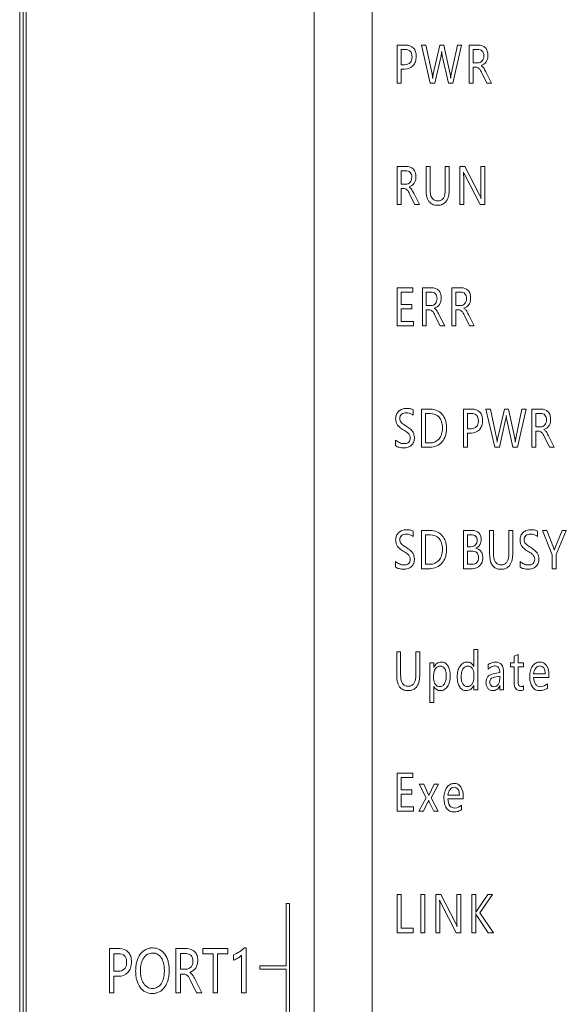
# Model space of a CAD drawing. Extents: x 0 to 555, y 0 to 389.
# Tile 14 of 21: x 232 to 249, y 211 to 241. Entities that reach past the tile are written whole.
import ezdxf

# ---------------------------------------------------------------- set-up
doc = ezdxf.new("R2010")
doc.units = 0
doc.header["$LTSCALE"] = 23.1
doc.header["$MEASUREMENT"] = 0
doc.layers.get('0').update_dxf_attribs({"linetype": 'CONTINUOUS'})

msp = doc.modelspace()

# ---------------------------------------------------------------- linework, layer by layer
at = {"lineweight": 5}
for p, q in [((231.77, 159.458), (231.77, 259.458)), ((231.87, 259.458), (231.87, 159.458)), ((231.665, 259.158), (231.665, 159.758)), ((240.82, 242.458), (240.82, 176.458)), ((242.62, 242.458), (242.62, 176.458)), ((243.394, 240.403), (243.394, 239.214)), ((243.665, 240.403), (243.394, 240.403)), ((243.517, 239.793), (243.517, 240.268)), ((243.517, 240.268), (243.642, 240.268)), ((244.152, 240.403), (244.428, 239.214)), ((244.288, 240.403), (244.152, 240.403)), ((244.482, 239.505), (244.288, 240.403)), ((244.727, 240.403), (244.521, 239.505)), ((244.848, 240.403), (244.727, 240.403)), ((245.045, 239.498), (244.848, 240.403)), ((245.268, 240.403), (245.081, 239.501)), ((245.133, 239.214), (245.4, 240.403)), ((245.4, 240.403), (245.268, 240.403)), ((245.633, 240.403), (245.633, 239.214)), ((245.923, 240.403), (245.633, 240.403)), ((245.756, 239.849), (245.756, 240.269)), ((245.756, 240.269), (245.903, 240.269)), ((244.57, 239.214), (244.763, 240.072)), ((244.798, 240.071), (244.99, 239.214)), ((245.901, 239.849), (245.756, 239.849)), ((243.631, 239.793), (243.517, 239.793)), ((243.517, 239.214), (243.517, 239.658)), ((243.517, 239.658), (243.641, 239.658)), ((245.756, 239.214), (245.756, 239.714)), ((245.756, 239.714), (245.844, 239.714)), ((246.025, 239.544), (246.183, 239.214)), ((246.328, 239.214), (246.15, 239.57)), ((243.394, 239.214), (243.517, 239.214)), ((244.428, 239.214), (244.57, 239.214)), ((244.99, 239.214), (245.133, 239.214)), ((245.633, 239.214), (245.756, 239.214)), ((246.183, 239.214), (246.328, 239.214)), ((243.394, 236.629), (243.394, 235.439)), ((243.684, 236.629), (243.394, 236.629)), ((243.517, 236.074), (243.517, 236.495)), ((243.517, 236.495), (243.664, 236.495)), ((244.298, 236.629), (244.298, 235.906)), ((244.421, 236.629), (244.298, 236.629)), ((244.421, 235.913), (244.421, 236.629)), ((244.892, 236.629), (244.892, 235.902)), ((245.015, 236.629), (244.892, 236.629)), ((245.015, 235.924), (245.015, 236.629)), ((245.344, 236.629), (245.344, 235.439)), ((245.498, 236.629), (245.344, 236.629)), ((245.963, 235.72), (245.498, 236.629)), ((245.999, 236.629), (245.999, 235.811)), ((246.121, 236.629), (245.999, 236.629)), ((246.121, 235.439), (246.121, 236.629)), ((245.465, 235.439), (245.465, 236.276)), ((245.497, 236.365), (245.975, 235.439)), ((243.662, 236.074), (243.517, 236.074)), ((243.517, 235.439), (243.517, 235.94)), ((243.517, 235.94), (243.606, 235.94)), ((243.786, 235.77), (243.944, 235.439)), ((244.089, 235.439), (243.911, 235.796)), ((243.394, 235.439), (243.517, 235.439)), ((243.944, 235.439), (244.089, 235.439)), ((245.344, 235.439), (245.465, 235.439)), ((245.975, 235.439), (246.121, 235.439)), ((243.394, 232.855), (243.394, 231.665)), ((243.885, 232.855), (243.394, 232.855)), ((243.885, 232.718), (243.885, 232.855)), ((244.18, 232.855), (244.18, 231.665)), ((244.47, 232.855), (244.18, 232.855)), ((245.096, 232.855), (245.096, 231.665)), ((245.386, 232.855), (245.096, 232.855)), ((243.517, 232.337), (243.517, 232.718)), ((243.517, 232.718), (243.885, 232.718)), ((244.303, 232.3), (244.303, 232.72)), ((244.303, 232.72), (244.45, 232.72)), ((245.219, 232.3), (245.219, 232.72)), ((245.219, 232.72), (245.366, 232.72)), ((243.857, 232.337), (243.517, 232.337)), ((243.517, 231.801), (243.517, 232.201)), ((243.517, 232.201), (243.857, 232.201)), ((243.857, 232.201), (243.857, 232.337)), ((244.448, 232.3), (244.303, 232.3)), ((244.303, 231.665), (244.303, 232.166)), ((244.303, 232.166), (244.392, 232.166)), ((245.364, 232.3), (245.219, 232.3)), ((245.219, 231.665), (245.219, 232.166)), ((245.219, 232.166), (245.307, 232.166)), ((244.572, 231.995), (244.73, 231.665)), ((244.875, 231.665), (244.697, 232.021)), ((245.488, 231.995), (245.646, 231.665)), ((245.791, 231.665), (245.613, 232.021)), ((243.394, 231.665), (243.906, 231.665)), ((243.906, 231.801), (243.517, 231.801)), ((243.906, 231.665), (243.906, 231.801)), ((244.18, 231.665), (244.303, 231.665)), ((244.73, 231.665), (244.875, 231.665)), ((245.096, 231.665), (245.219, 231.665)), ((245.646, 231.665), (245.791, 231.665)), ((243.894, 228.89), (243.894, 229.057)), ((244.158, 229.08), (244.158, 227.891)), ((244.43, 229.08), (244.158, 229.08)), ((244.281, 228.027), (244.281, 228.943)), ((244.281, 228.943), (244.425, 228.943)), ((245.457, 229.08), (245.457, 227.891)), ((245.727, 229.08), (245.457, 229.08)), ((245.58, 228.47), (245.58, 228.945)), ((245.58, 228.945), (245.705, 228.945)), ((246.158, 229.08), (246.434, 227.891)), ((246.294, 229.08), (246.158, 229.08)), ((246.488, 228.182), (246.294, 229.08)), ((246.733, 229.08), (246.527, 228.182)), ((246.854, 229.08), (246.733, 229.08)), ((247.051, 228.175), (246.854, 229.08)), ((247.274, 229.08), (247.087, 228.178)), ((247.139, 227.891), (247.406, 229.08)), ((247.406, 229.08), (247.274, 229.08)), ((247.582, 229.08), (247.582, 227.891)), ((247.872, 229.08), (247.582, 229.08)), ((247.705, 228.526), (247.705, 228.946)), ((247.705, 228.946), (247.852, 228.946)), ((246.576, 227.891), (246.769, 228.749)), ((246.804, 228.748), (246.996, 227.891)), ((247.85, 228.526), (247.705, 228.526)), ((245.693, 228.47), (245.58, 228.47)), ((245.58, 227.891), (245.58, 228.335)), ((245.58, 228.335), (245.703, 228.335)), ((247.705, 227.891), (247.705, 228.391)), ((247.705, 228.391), (247.794, 228.391)), ((247.974, 228.221), (248.132, 227.891)), ((248.277, 227.891), (248.099, 228.247)), ((243.35, 228.114), (243.35, 227.939)), ((244.158, 227.891), (244.42, 227.891)), ((244.419, 228.027), (244.281, 228.027)), ((245.457, 227.891), (245.58, 227.891)), ((246.434, 227.891), (246.576, 227.891)), ((246.996, 227.891), (247.139, 227.891)), ((247.582, 227.891), (247.705, 227.891)), ((248.132, 227.891), (248.277, 227.891)), ((243.894, 225.115), (243.894, 225.283)), ((244.158, 225.306), (244.158, 224.116)), ((244.43, 225.306), (244.158, 225.306)), ((244.281, 224.252), (244.281, 225.169)), ((244.281, 225.169), (244.425, 225.169)), ((245.457, 225.306), (245.457, 224.116)), ((245.737, 225.306), (245.457, 225.306)), ((245.58, 224.799), (245.58, 225.172)), ((245.58, 225.172), (245.703, 225.172)), ((246.272, 225.306), (246.272, 224.583)), ((246.395, 225.306), (246.272, 225.306)), ((246.395, 224.59), (246.395, 225.306)), ((246.867, 225.306), (246.867, 224.579)), ((246.989, 225.306), (246.867, 225.306)), ((246.989, 224.601), (246.989, 225.306)), ((247.761, 225.115), (247.761, 225.283)), ((247.913, 225.306), (248.218, 224.55)), ((248.053, 225.306), (247.913, 225.306)), ((248.259, 224.779), (248.053, 225.306)), ((248.524, 225.306), (248.309, 224.778)), ((248.341, 224.554), (248.655, 225.306)), ((248.655, 225.306), (248.524, 225.306)), ((245.692, 224.799), (245.58, 224.799)), ((245.58, 224.251), (245.58, 224.665)), ((245.58, 224.665), (245.707, 224.665)), ((248.218, 224.55), (248.218, 224.116)), ((248.341, 224.116), (248.341, 224.554)), ((243.35, 224.34), (243.35, 224.165)), ((244.419, 224.252), (244.281, 224.252)), ((245.727, 224.251), (245.58, 224.251)), ((247.217, 224.34), (247.217, 224.165)), ((244.158, 224.116), (244.42, 224.116)), ((245.457, 224.116), (245.744, 224.116)), ((248.218, 224.116), (248.341, 224.116)), ((243.383, 221.532), (243.383, 220.809)), ((243.505, 221.532), (243.383, 221.532)), ((243.505, 220.816), (243.505, 221.532)), ((243.977, 221.532), (243.977, 220.804)), ((244.1, 221.532), (243.977, 221.532)), ((244.1, 220.827), (244.1, 221.532)), ((245.78, 221.599), (245.78, 221.073)), ((245.9, 221.599), (245.78, 221.599)), ((245.9, 220.342), (245.9, 221.599)), ((247.157, 221.443), (247.037, 221.396)), ((247.157, 221.191), (247.157, 221.443)), ((244.412, 221.191), (244.412, 219.951)), ((244.533, 221.191), (244.412, 221.191)), ((244.533, 221.041), (244.533, 221.191)), ((246.226, 221.132), (246.226, 220.987)), ((246.92, 221.191), (246.92, 221.067)), ((247.037, 221.191), (246.92, 221.191)), ((247.037, 221.396), (247.037, 221.191)), ((247.325, 221.191), (247.157, 221.191)), ((247.325, 221.067), (247.325, 221.191)), ((245.78, 220.847), (245.78, 220.729)), ((246.586, 220.882), (246.385, 220.847)), ((246.705, 220.342), (246.705, 220.889)), ((246.92, 221.067), (247.037, 221.067)), ((247.037, 221.067), (247.037, 220.576)), ((247.157, 220.603), (247.157, 221.067)), ((247.157, 221.067), (247.325, 221.067)), ((247.995, 220.849), (247.64, 220.849)), ((244.532, 220.692), (244.532, 220.805)), ((246.427, 220.741), (246.586, 220.768)), ((246.586, 220.768), (246.586, 220.687)), ((247.64, 220.728), (248.116, 220.728)), ((248.067, 220.401), (248.067, 220.536)), ((248.116, 220.728), (248.116, 220.804)), ((244.533, 219.951), (244.533, 220.465)), ((245.78, 220.487), (245.78, 220.342)), ((245.78, 220.342), (245.9, 220.342)), ((246.586, 220.478), (246.586, 220.342)), ((246.586, 220.342), (246.705, 220.342)), ((247.325, 220.351), (247.325, 220.476)), ((244.412, 219.951), (244.533, 219.951)), ((243.394, 217.757), (243.394, 216.568)), ((243.885, 217.757), (243.394, 217.757)), ((243.517, 217.24), (243.517, 217.621)), ((243.517, 217.621), (243.885, 217.621)), ((243.885, 217.621), (243.885, 217.757)), ((243.857, 217.24), (243.517, 217.24)), ((243.857, 217.104), (243.857, 217.24)), ((244.224, 217.417), (244.084, 217.417)), ((244.084, 217.417), (244.304, 216.985)), ((244.351, 217.133), (244.224, 217.417)), ((244.547, 217.417), (244.381, 217.062)), ((244.452, 216.989), (244.679, 217.417)), ((244.679, 217.417), (244.547, 217.417)), ((243.517, 216.704), (243.517, 217.104)), ((243.517, 217.104), (243.857, 217.104)), ((244.304, 216.985), (244.073, 216.568)), ((244.676, 216.568), (244.452, 216.989)), ((245.33, 217.075), (244.975, 217.075)), ((244.975, 216.954), (245.451, 216.954)), ((245.451, 216.954), (245.451, 217.03)), ((243.394, 216.568), (243.906, 216.568)), ((243.906, 216.704), (243.517, 216.704)), ((243.906, 216.568), (243.906, 216.704)), ((244.073, 216.568), (244.212, 216.568)), ((244.212, 216.568), (244.344, 216.838)), ((244.406, 216.838), (244.536, 216.568)), ((244.536, 216.568), (244.676, 216.568)), ((245.402, 216.627), (245.402, 216.761)), ((243.517, 213.983), (243.394, 213.983)), ((243.394, 213.983), (243.394, 212.793)), ((243.517, 212.929), (243.517, 213.983)), ((244.257, 213.983), (244.134, 213.983)), ((244.134, 213.983), (244.134, 212.793)), ((244.257, 212.793), (244.257, 213.983)), ((244.753, 213.983), (244.598, 213.983)), ((244.598, 213.983), (244.598, 212.793)), ((245.218, 213.074), (244.753, 213.983)), ((245.376, 213.983), (245.254, 213.983)), ((245.254, 213.983), (245.254, 213.165)), ((245.376, 212.793), (245.376, 213.983)), ((245.839, 213.983), (245.716, 213.983)), ((245.716, 213.983), (245.716, 212.793)), ((245.839, 213.417), (245.839, 213.983)), ((246.212, 213.983), (245.867, 213.467)), ((245.964, 213.412), (246.364, 213.983)), ((246.364, 213.983), (246.212, 213.983)), ((239.943, 213.696), (239.943, 211.758)), ((240.046, 213.696), (239.943, 213.696)), ((240.046, 209.676), (240.046, 213.696)), ((244.72, 212.793), (244.72, 213.63)), ((244.751, 213.719), (245.23, 212.793)), ((245.839, 212.793), (245.839, 213.385)), ((245.867, 213.334), (246.224, 212.793)), ((246.393, 212.793), (245.964, 213.412)), ((243.896, 212.929), (243.517, 212.929)), ((243.896, 212.793), (243.896, 212.929)), ((243.394, 212.793), (243.896, 212.793)), ((244.134, 212.793), (244.257, 212.793)), ((244.598, 212.793), (244.72, 212.793)), ((245.23, 212.793), (245.376, 212.793)), ((245.716, 212.793), (245.839, 212.793)), ((246.224, 212.793), (246.393, 212.793)), ((234.452, 212.296), (234.452, 210.924)), ((234.764, 212.296), (234.452, 212.296)), ((236.523, 212.296), (236.523, 210.924)), ((236.857, 212.296), (236.523, 212.296)), ((237.359, 212.296), (237.359, 212.138)), ((238.133, 212.296), (237.359, 212.296)), ((238.133, 212.138), (238.133, 212.296)), ((238.702, 212.326), (238.649, 212.326)), ((238.702, 210.924), (238.702, 212.326)), ((234.594, 211.593), (234.594, 212.14)), ((234.594, 212.14), (234.739, 212.14)), ((236.665, 211.656), (236.665, 212.141)), ((236.665, 212.141), (236.834, 212.141)), ((237.359, 212.138), (237.674, 212.138)), ((237.674, 212.138), (237.674, 210.924)), ((237.817, 210.924), (237.817, 212.138)), ((237.817, 212.138), (238.133, 212.138)), ((238.311, 212.105), (238.311, 211.935)), ((238.564, 212.097), (238.564, 210.924)), ((236.832, 211.656), (236.665, 211.656)), ((239.125, 211.758), (239.125, 211.655)), ((239.943, 211.758), (239.125, 211.758)), ((239.125, 211.655), (239.943, 211.655)), ((239.943, 211.655), (239.943, 209.676)), ((234.725, 211.593), (234.594, 211.593)), ((234.594, 210.924), (234.594, 211.437)), ((234.594, 211.437), (234.737, 211.437)), ((236.665, 210.924), (236.665, 211.501)), ((236.665, 211.501), (236.767, 211.501)), ((237.324, 210.924), (237.119, 211.335)), ((236.975, 211.305), (237.157, 210.924)), ((234.452, 210.924), (234.594, 210.924)), ((236.523, 210.924), (236.665, 210.924)), ((237.157, 210.924), (237.324, 210.924)), ((237.674, 210.924), (237.817, 210.924)), ((238.564, 210.924), (238.702, 210.924))]:
    msp.add_line(p, q, dxfattribs=at)
for points, knots in [([(243.642, 240.268), (243.7, 240.268), (243.797, 240.244), (243.854, 240.134), (243.863, 240.037), (243.853, 239.938), (243.793, 239.822), (243.691, 239.793), (243.631, 239.793)], [0, 0, 0, 0, 0.23587, 0.348423, 0.486619, 0.630586, 0.751582, 1, 1, 1, 1]), ([(243.641, 239.658), (243.73, 239.655), (243.878, 239.716), (243.975, 239.888), (243.995, 240.043), (243.979, 240.192), (243.893, 240.357), (243.75, 240.403), (243.665, 240.403)], [0, 0, 0, 0, 0.241117, 0.371795, 0.515598, 0.653803, 0.770019, 1, 1, 1, 1]), ([(244.763, 240.072), (244.773, 240.112), (244.779, 240.156), (244.781, 240.199), (244.781, 240.202)], [0, 0, 0, 0, 0.932196, 1, 1, 1, 1]), ([(244.783, 240.202), (244.783, 240.199), (244.784, 240.155), (244.789, 240.111), (244.798, 240.071)], [0, 0, 0, 0, 0.067051, 1, 1, 1, 1]), ([(245.903, 240.269), (245.952, 240.269), (246.035, 240.245), (246.084, 240.152), (246.093, 240.069), (246.083, 239.983), (246.032, 239.885), (245.951, 239.849), (245.901, 239.849)], [0, 0, 0, 0, 0.237556, 0.352469, 0.485825, 0.631299, 0.760911, 1, 1, 1, 1]), ([(246.005, 239.763), (246.006, 239.764), (246.069, 239.785), (246.159, 239.847), (246.212, 239.976), (246.223, 240.092), (246.209, 240.215), (246.129, 240.362), (246.001, 240.403), (245.923, 240.403)], [0, 0, 0, 0, 0.003558, 0.223029, 0.333642, 0.460043, 0.610715, 0.740404, 1, 1, 1, 1]), ([(245.844, 239.714), (245.878, 239.714), (245.966, 239.677), (246.002, 239.592), (246.025, 239.544)], [0, 0, 0, 0, 0.385444, 1, 1, 1, 1]), ([(246.15, 239.57), (246.128, 239.615), (246.095, 239.689), (246.033, 239.747), (246.006, 239.762), (246.005, 239.762)], [0, 0, 0, 0, 0.616822, 0.985474, 1, 1, 1, 1]), ([(244.498, 239.374), (244.497, 239.377), (244.496, 239.421), (244.49, 239.465), (244.482, 239.505)], [0, 0, 0, 0, 0.066716, 1, 1, 1, 1]), ([(244.521, 239.505), (244.512, 239.465), (244.503, 239.421), (244.501, 239.377), (244.501, 239.374)], [0, 0, 0, 0, 0.933377, 1, 1, 1, 1]), ([(245.061, 239.375), (245.061, 239.378), (245.058, 239.419), (245.053, 239.461), (245.045, 239.498)], [0, 0, 0, 0, 0.072211, 1, 1, 1, 1]), ([(245.081, 239.501), (245.072, 239.462), (245.065, 239.42), (245.063, 239.378), (245.063, 239.375)], [0, 0, 0, 0, 0.929811, 1, 1, 1, 1]), ([(243.664, 236.495), (243.714, 236.495), (243.796, 236.47), (243.845, 236.377), (243.855, 236.295), (243.844, 236.209), (243.794, 236.111), (243.712, 236.074), (243.662, 236.074)], [0, 0, 0, 0, 0.237727, 0.352474, 0.485736, 0.631352, 0.760923, 1, 1, 1, 1]), ([(243.766, 235.989), (243.767, 235.989), (243.83, 236.011), (243.921, 236.073), (243.973, 236.202), (243.985, 236.318), (243.971, 236.441), (243.89, 236.588), (243.762, 236.629), (243.684, 236.629)], [0, 0, 0, 0, 0.00356, 0.222984, 0.333575, 0.460053, 0.610752, 0.740375, 1, 1, 1, 1]), ([(245.465, 236.276), (245.465, 236.323), (245.465, 236.378), (245.461, 236.437), (245.46, 236.448), (245.459, 236.451)], [0, 0, 0, 0, 0.806543, 0.951742, 1, 1, 1, 1]), ([(245.461, 236.451), (245.462, 236.448), (245.471, 236.418), (245.484, 236.39), (245.497, 236.365)], [0, 0, 0, 0, 0.099278, 1, 1, 1, 1]), ([(243.606, 235.94), (243.639, 235.94), (243.728, 235.903), (243.763, 235.818), (243.786, 235.77)], [0, 0, 0, 0, 0.385819, 1, 1, 1, 1]), ([(243.911, 235.796), (243.889, 235.841), (243.856, 235.915), (243.795, 235.973), (243.767, 235.987), (243.766, 235.988)], [0, 0, 0, 0, 0.616828, 0.985483, 1, 1, 1, 1]), ([(244.298, 235.906), (244.298, 235.781), (244.315, 235.589), (244.494, 235.435), (244.651, 235.412), (244.81, 235.435), (244.997, 235.594), (245.015, 235.794), (245.015, 235.924)], [0, 0, 0, 0, 0.272945, 0.376651, 0.490402, 0.609101, 0.717028, 1, 1, 1, 1]), ([(244.892, 235.902), (244.892, 235.813), (244.883, 235.68), (244.764, 235.568), (244.659, 235.55), (244.553, 235.568), (244.43, 235.684), (244.421, 235.822), (244.421, 235.913)], [0, 0, 0, 0, 0.279935, 0.382386, 0.491638, 0.604639, 0.710555, 1, 1, 1, 1]), ([(246.005, 235.63), (246.004, 235.633), (245.994, 235.664), (245.977, 235.693), (245.963, 235.72)], [0, 0, 0, 0, 0.079348, 1, 1, 1, 1]), ([(245.999, 235.811), (245.999, 235.763), (245.999, 235.705), (246.004, 235.645), (246.006, 235.633), (246.006, 235.63)], [0, 0, 0, 0, 0.793485, 0.959582, 1, 1, 1, 1]), ([(244.552, 232.215), (244.553, 232.215), (244.616, 232.237), (244.707, 232.298), (244.759, 232.427), (244.771, 232.544), (244.757, 232.667), (244.676, 232.813), (244.548, 232.855), (244.47, 232.855)], [0, 0, 0, 0, 0.00343, 0.222921, 0.333593, 0.460116, 0.610733, 0.740475, 1, 1, 1, 1]), ([(245.468, 232.215), (245.469, 232.215), (245.532, 232.237), (245.623, 232.298), (245.675, 232.427), (245.686, 232.544), (245.672, 232.667), (245.592, 232.813), (245.464, 232.855), (245.386, 232.855)], [0, 0, 0, 0, 0.00343, 0.222911, 0.333582, 0.460111, 0.610735, 0.740461, 1, 1, 1, 1]), ([(244.45, 232.72), (244.5, 232.72), (244.582, 232.696), (244.631, 232.603), (244.641, 232.52), (244.63, 232.434), (244.58, 232.337), (244.498, 232.3), (244.448, 232.3)], [0, 0, 0, 0, 0.237687, 0.352559, 0.486019, 0.631395, 0.760883, 1, 1, 1, 1]), ([(245.366, 232.72), (245.415, 232.72), (245.498, 232.696), (245.547, 232.603), (245.557, 232.52), (245.546, 232.434), (245.495, 232.337), (245.414, 232.3), (245.364, 232.3)], [0, 0, 0, 0, 0.237761, 0.352615, 0.486071, 0.631445, 0.760949, 1, 1, 1, 1]), ([(244.392, 232.166), (244.425, 232.166), (244.514, 232.129), (244.549, 232.043), (244.572, 231.995)], [0, 0, 0, 0, 0.385385, 1, 1, 1, 1]), ([(244.697, 232.021), (244.675, 232.067), (244.642, 232.141), (244.581, 232.199), (244.553, 232.213), (244.552, 232.213)], [0, 0, 0, 0, 0.617287, 0.985991, 1, 1, 1, 1]), ([(245.307, 232.166), (245.341, 232.166), (245.43, 232.129), (245.465, 232.043), (245.488, 231.995)], [0, 0, 0, 0, 0.385385, 1, 1, 1, 1]), ([(245.613, 232.021), (245.591, 232.067), (245.558, 232.141), (245.496, 232.199), (245.469, 232.213), (245.468, 232.213)], [0, 0, 0, 0, 0.617287, 0.985992, 1, 1, 1, 1]), ([(243.894, 229.057), (243.869, 229.074), (243.799, 229.096), (243.683, 229.104), (243.553, 229.088), (243.44, 229.02), (243.363, 228.912), (243.346, 228.792), (243.358, 228.686), (243.394, 228.595), (243.474, 228.512), (243.543, 228.464), (243.585, 228.438)], [0, 0, 0, 0, 0.077973, 0.183584, 0.298492, 0.406157, 0.512709, 0.628173, 0.708184, 0.784103, 0.87466, 1, 1, 1, 1]), ([(243.35, 227.939), (243.381, 227.913), (243.444, 227.893), (243.526, 227.875), (243.619, 227.867), (243.731, 227.881), (243.85, 227.946), (243.924, 228.059), (243.94, 228.182), (243.926, 228.295), (243.881, 228.391), (243.797, 228.478), (243.688, 228.547), (243.59, 228.61), (243.519, 228.665), (243.484, 228.727), (243.476, 228.794), (243.487, 228.864), (243.549, 228.945), (243.669, 228.973), (243.796, 228.953), (243.866, 228.914), (243.894, 228.89)], [0, 0, 0, 0, 0.057042, 0.091341, 0.120556, 0.189708, 0.249357, 0.307704, 0.374425, 0.422126, 0.46886, 0.522919, 0.592117, 0.652113, 0.690486, 0.718729, 0.750206, 0.785254, 0.817849, 0.888861, 0.946647, 1, 1, 1, 1]), ([(244.425, 228.943), (244.524, 228.943), (244.689, 228.883), (244.776, 228.714), (244.8, 228.597), (244.806, 228.496), (244.8, 228.395), (244.776, 228.275), (244.695, 228.096), (244.522, 228.027), (244.419, 228.027)], [0, 0, 0, 0, 0.223067, 0.343571, 0.413269, 0.491934, 0.571197, 0.642429, 0.767806, 1, 1, 1, 1]), ([(244.42, 227.891), (244.555, 227.891), (244.776, 227.99), (244.893, 228.217), (244.928, 228.372), (244.935, 228.499), (244.928, 228.623), (244.893, 228.772), (244.803, 228.929), (244.634, 229.056), (244.497, 229.08), (244.43, 229.08)], [0, 0, 0, 0, 0.233415, 0.361211, 0.430707, 0.506525, 0.579093, 0.645584, 0.768466, 0.883719, 1, 1, 1, 1]), ([(245.705, 228.945), (245.763, 228.945), (245.86, 228.921), (245.917, 228.811), (245.926, 228.714), (245.916, 228.615), (245.855, 228.499), (245.754, 228.47), (245.693, 228.47)], [0, 0, 0, 0, 0.235881, 0.348436, 0.486591, 0.630641, 0.751527, 1, 1, 1, 1]), ([(245.703, 228.335), (245.793, 228.332), (245.941, 228.393), (246.038, 228.565), (246.058, 228.72), (246.042, 228.869), (245.955, 229.034), (245.813, 229.08), (245.727, 229.08)], [0, 0, 0, 0, 0.241104, 0.371811, 0.515628, 0.653823, 0.769992, 1, 1, 1, 1]), ([(246.769, 228.749), (246.779, 228.789), (246.785, 228.833), (246.787, 228.876), (246.787, 228.879)], [0, 0, 0, 0, 0.932185, 1, 1, 1, 1]), ([(246.789, 228.879), (246.789, 228.876), (246.79, 228.832), (246.796, 228.788), (246.804, 228.748)], [0, 0, 0, 0, 0.067028, 1, 1, 1, 1]), ([(247.852, 228.946), (247.902, 228.946), (247.984, 228.922), (248.034, 228.829), (248.043, 228.746), (248.032, 228.66), (247.982, 228.562), (247.9, 228.526), (247.85, 228.526)], [0, 0, 0, 0, 0.237571, 0.35249, 0.48578, 0.631278, 0.76089, 1, 1, 1, 1]), ([(247.954, 228.44), (247.955, 228.441), (248.018, 228.462), (248.109, 228.524), (248.162, 228.653), (248.173, 228.769), (248.159, 228.892), (248.078, 229.039), (247.95, 229.08), (247.872, 229.08)], [0, 0, 0, 0, 0.003557, 0.223034, 0.333649, 0.460071, 0.610733, 0.740391, 1, 1, 1, 1]), ([(243.806, 228.183), (243.806, 228.136), (243.772, 228.023), (243.607, 227.994), (243.466, 228.028), (243.382, 228.08), (243.35, 228.114)], [0, 0, 0, 0, 0.245188, 0.514403, 0.758566, 1, 1, 1, 1]), ([(243.585, 228.438), (243.633, 228.409), (243.696, 228.373), (243.76, 228.312), (243.795, 228.261), (243.806, 228.214), (243.806, 228.183)], [0, 0, 0, 0, 0.478444, 0.611065, 0.739153, 1, 1, 1, 1]), ([(246.504, 228.051), (246.504, 228.054), (246.502, 228.098), (246.497, 228.142), (246.488, 228.182)], [0, 0, 0, 0, 0.066747, 1, 1, 1, 1]), ([(246.527, 228.182), (246.518, 228.141), (246.509, 228.098), (246.507, 228.054), (246.507, 228.051)], [0, 0, 0, 0, 0.933357, 1, 1, 1, 1]), ([(247.068, 228.052), (247.067, 228.055), (247.064, 228.096), (247.059, 228.138), (247.051, 228.175)], [0, 0, 0, 0, 0.072179, 1, 1, 1, 1]), ([(247.087, 228.178), (247.079, 228.139), (247.071, 228.097), (247.069, 228.055), (247.069, 228.052)], [0, 0, 0, 0, 0.929853, 1, 1, 1, 1]), ([(247.794, 228.391), (247.827, 228.391), (247.916, 228.354), (247.951, 228.269), (247.974, 228.221)], [0, 0, 0, 0, 0.385683, 1, 1, 1, 1]), ([(248.099, 228.247), (248.077, 228.292), (248.044, 228.366), (247.983, 228.424), (247.955, 228.439), (247.954, 228.439)], [0, 0, 0, 0, 0.616822, 0.985475, 1, 1, 1, 1]), ([(243.894, 225.283), (243.869, 225.299), (243.799, 225.321), (243.683, 225.33), (243.553, 225.314), (243.44, 225.246), (243.363, 225.137), (243.346, 225.018), (243.358, 224.912), (243.394, 224.821), (243.474, 224.737), (243.543, 224.69), (243.585, 224.664)], [0, 0, 0, 0, 0.077957, 0.183563, 0.298462, 0.406049, 0.512712, 0.628191, 0.708198, 0.784113, 0.874666, 1, 1, 1, 1]), ([(243.35, 224.165), (243.381, 224.139), (243.444, 224.119), (243.526, 224.1), (243.619, 224.093), (243.731, 224.107), (243.85, 224.172), (243.924, 224.284), (243.94, 224.407), (243.926, 224.52), (243.881, 224.616), (243.797, 224.703), (243.688, 224.773), (243.59, 224.836), (243.519, 224.891), (243.484, 224.953), (243.476, 225.02), (243.487, 225.09), (243.549, 225.171), (243.669, 225.199), (243.796, 225.179), (243.866, 225.14), (243.894, 225.115)], [0, 0, 0, 0, 0.057041, 0.091331, 0.120541, 0.189687, 0.249322, 0.307655, 0.374392, 0.422075, 0.468823, 0.522874, 0.592064, 0.652063, 0.690431, 0.71868, 0.750149, 0.785204, 0.817792, 0.888831, 0.946621, 1, 1, 1, 1]), ([(244.425, 225.169), (244.524, 225.169), (244.689, 225.109), (244.776, 224.94), (244.8, 224.823), (244.806, 224.722), (244.8, 224.62), (244.776, 224.5), (244.695, 224.322), (244.522, 224.252), (244.419, 224.252)], [0, 0, 0, 0, 0.223058, 0.343555, 0.41324, 0.491882, 0.571144, 0.642389, 0.767871, 1, 1, 1, 1]), ([(244.42, 224.116), (244.555, 224.116), (244.776, 224.216), (244.893, 224.443), (244.928, 224.598), (244.935, 224.724), (244.928, 224.849), (244.893, 224.997), (244.803, 225.155), (244.634, 225.281), (244.497, 225.306), (244.43, 225.306)], [0, 0, 0, 0, 0.233413, 0.361163, 0.43063, 0.506446, 0.57906, 0.645575, 0.768464, 0.883722, 1, 1, 1, 1]), ([(245.703, 225.172), (245.75, 225.172), (245.855, 225.152), (245.882, 225.048), (245.882, 225.003)], [0, 0, 0, 0, 0.512684, 1, 1, 1, 1]), ([(245.841, 224.751), (245.842, 224.751), (245.894, 224.772), (245.986, 224.856), (246.03, 225.042), (245.964, 225.257), (245.808, 225.306), (245.737, 225.306)], [0, 0, 0, 0, 0.004482, 0.215211, 0.447636, 0.722757, 1, 1, 1, 1]), ([(247.761, 225.283), (247.736, 225.299), (247.666, 225.321), (247.55, 225.33), (247.42, 225.314), (247.307, 225.246), (247.23, 225.137), (247.213, 225.018), (247.224, 224.912), (247.261, 224.821), (247.34, 224.737), (247.41, 224.69), (247.452, 224.664)], [0, 0, 0, 0, 0.077957, 0.183563, 0.298462, 0.406049, 0.512712, 0.628191, 0.708198, 0.784113, 0.874666, 1, 1, 1, 1]), ([(247.217, 224.165), (247.247, 224.139), (247.311, 224.119), (247.393, 224.1), (247.486, 224.093), (247.598, 224.107), (247.717, 224.172), (247.791, 224.284), (247.807, 224.407), (247.793, 224.52), (247.748, 224.616), (247.664, 224.703), (247.555, 224.773), (247.457, 224.836), (247.386, 224.891), (247.351, 224.953), (247.343, 225.02), (247.354, 225.09), (247.416, 225.171), (247.536, 225.199), (247.663, 225.179), (247.733, 225.14), (247.761, 225.115)], [0, 0, 0, 0, 0.05704, 0.091329, 0.120539, 0.189683, 0.249317, 0.307648, 0.374384, 0.422067, 0.468814, 0.522863, 0.592052, 0.652053, 0.690434, 0.718674, 0.750141, 0.785193, 0.817774, 0.888811, 0.94662, 1, 1, 1, 1]), ([(245.882, 225.003), (245.882, 224.95), (245.855, 224.836), (245.742, 224.799), (245.692, 224.799)], [0, 0, 0, 0, 0.513757, 1, 1, 1, 1]), ([(243.585, 224.664), (243.633, 224.634), (243.696, 224.599), (243.76, 224.538), (243.795, 224.487), (243.806, 224.44), (243.806, 224.409)], [0, 0, 0, 0, 0.478138, 0.611117, 0.739544, 1, 1, 1, 1]), ([(245.707, 224.665), (245.765, 224.665), (245.86, 224.649), (245.923, 224.548), (245.932, 224.462), (245.922, 224.375), (245.868, 224.277), (245.78, 224.251), (245.727, 224.251)], [0, 0, 0, 0, 0.261191, 0.375534, 0.511243, 0.645208, 0.761176, 1, 1, 1, 1]), ([(245.744, 224.116), (245.825, 224.116), (245.958, 224.17), (246.046, 224.322), (246.063, 224.45), (246.05, 224.567), (245.994, 224.687), (245.903, 224.741), (245.843, 224.749), (245.842, 224.75)], [0, 0, 0, 0, 0.270462, 0.411731, 0.566939, 0.688774, 0.797565, 0.99663, 1, 1, 1, 1]), ([(246.272, 224.583), (246.272, 224.458), (246.289, 224.266), (246.468, 224.112), (246.626, 224.088), (246.785, 224.112), (246.972, 224.271), (246.989, 224.471), (246.989, 224.601)], [0, 0, 0, 0, 0.273001, 0.376682, 0.490413, 0.609115, 0.717037, 1, 1, 1, 1]), ([(246.867, 224.579), (246.867, 224.49), (246.858, 224.357), (246.739, 224.245), (246.634, 224.227), (246.528, 224.245), (246.405, 224.361), (246.395, 224.499), (246.395, 224.59)], [0, 0, 0, 0, 0.279937, 0.382374, 0.491619, 0.604639, 0.710553, 1, 1, 1, 1]), ([(247.452, 224.664), (247.5, 224.634), (247.563, 224.599), (247.627, 224.538), (247.662, 224.487), (247.673, 224.44), (247.673, 224.409)], [0, 0, 0, 0, 0.478142, 0.611087, 0.739542, 1, 1, 1, 1]), ([(248.283, 224.7), (248.282, 224.701), (248.275, 224.726), (248.264, 224.75), (248.26, 224.778), (248.259, 224.779)], [0, 0, 0, 0, 0.040554, 0.935831, 1, 1, 1, 1]), ([(248.309, 224.778), (248.299, 224.754), (248.289, 224.728), (248.283, 224.701), (248.283, 224.7)], [0, 0, 0, 0, 0.960002, 1, 1, 1, 1]), ([(243.806, 224.409), (243.806, 224.361), (243.772, 224.249), (243.607, 224.22), (243.466, 224.254), (243.382, 224.305), (243.35, 224.34)], [0, 0, 0, 0, 0.245188, 0.514403, 0.758566, 1, 1, 1, 1]), ([(247.673, 224.409), (247.673, 224.361), (247.639, 224.249), (247.473, 224.22), (247.332, 224.254), (247.249, 224.305), (247.217, 224.34)], [0, 0, 0, 0, 0.245186, 0.514397, 0.758635, 1, 1, 1, 1]), ([(244.967, 221.106), (244.945, 221.137), (244.888, 221.194), (244.761, 221.223), (244.618, 221.181), (244.557, 221.091), (244.534, 221.042), (244.533, 221.041)], [0, 0, 0, 0, 0.209033, 0.431962, 0.695502, 0.991824, 1, 1, 1, 1]), ([(245.779, 221.072), (245.778, 221.074), (245.76, 221.114), (245.706, 221.19), (245.574, 221.222), (245.441, 221.189), (245.338, 221.082), (245.275, 220.929), (245.26, 220.752), (245.274, 220.58), (245.314, 220.478), (245.342, 220.436)], [0, 0, 0, 0, 0.003475, 0.111847, 0.215471, 0.323314, 0.437801, 0.57213, 0.730978, 0.877469, 1, 1, 1, 1]), ([(246.705, 220.889), (246.705, 220.972), (246.692, 221.145), (246.527, 221.211), (246.46, 221.211)], [0, 0, 0, 0, 0.553665, 1, 1, 1, 1]), ([(248.116, 220.804), (248.116, 220.907), (248.095, 221.063), (247.956, 221.195), (247.831, 221.221), (247.699, 221.189), (247.596, 221.084), (247.529, 220.937), (247.516, 220.811), (247.517, 220.74), (247.517, 220.728)], [0, 0, 0, 0, 0.259478, 0.360538, 0.462716, 0.569853, 0.686708, 0.82026, 0.970932, 1, 1, 1, 1]), ([(243.383, 220.809), (243.383, 220.684), (243.399, 220.491), (243.579, 220.337), (243.736, 220.314), (243.895, 220.338), (244.082, 220.497), (244.1, 220.697), (244.1, 220.827)], [0, 0, 0, 0, 0.272999, 0.376691, 0.490417, 0.609094, 0.717026, 1, 1, 1, 1]), ([(244.532, 220.805), (244.532, 220.875), (244.555, 220.982), (244.649, 221.073), (244.761, 221.102), (244.876, 221.032), (244.917, 220.909), (244.927, 220.79), (244.921, 220.704), (244.912, 220.66)], [0, 0, 0, 0, 0.234509, 0.332588, 0.425548, 0.601651, 0.713142, 0.850308, 1, 1, 1, 1]), ([(244.533, 220.466), (244.534, 220.464), (244.555, 220.423), (244.609, 220.347), (244.741, 220.311), (244.873, 220.344), (244.976, 220.453), (245.037, 220.608), (245.052, 220.785), (245.038, 220.956), (244.999, 221.06), (244.969, 221.103), (244.967, 221.106)], [0, 0, 0, 0, 0.003456, 0.115286, 0.215086, 0.32342, 0.436963, 0.570622, 0.729127, 0.87203, 0.991278, 1, 1, 1, 1]), ([(245.78, 220.729), (245.78, 220.659), (245.758, 220.555), (245.668, 220.461), (245.554, 220.431), (245.438, 220.506), (245.395, 220.633), (245.385, 220.741), (245.389, 220.814), (245.393, 220.844)], [0, 0, 0, 0, 0.241315, 0.342574, 0.43698, 0.626269, 0.747692, 0.895326, 1, 1, 1, 1]), ([(245.393, 220.844), (245.395, 220.86), (245.405, 220.913), (245.434, 220.995), (245.502, 221.072), (245.59, 221.094), (245.671, 221.075), (245.756, 220.998), (245.78, 220.907), (245.78, 220.847)], [0, 0, 0, 0, 0.071095, 0.238941, 0.377491, 0.508379, 0.618471, 0.735457, 1, 1, 1, 1]), ([(246.385, 220.847), (246.322, 220.836), (246.224, 220.793), (246.166, 220.672), (246.155, 220.571), (246.166, 220.47), (246.211, 220.386), (246.285, 220.332), (246.363, 220.318), (246.412, 220.325), (246.43, 220.33)], [0, 0, 0, 0, 0.234878, 0.347999, 0.480238, 0.606845, 0.717299, 0.821685, 0.932706, 1, 1, 1, 1]), ([(246.226, 220.987), (246.256, 221.018), (246.324, 221.069), (246.446, 221.105), (246.583, 221.042), (246.586, 220.935), (246.586, 220.882)], [0, 0, 0, 0, 0.249237, 0.476634, 0.696301, 1, 1, 1, 1]), ([(247.64, 220.849), (247.648, 220.911), (247.678, 221.022), (247.828, 221.118), (247.986, 221.028), (247.995, 220.91), (247.995, 220.849)], [0, 0, 0, 0, 0.28788, 0.505972, 0.716639, 1, 1, 1, 1]), ([(243.977, 220.804), (243.977, 220.716), (243.968, 220.582), (243.849, 220.47), (243.744, 220.453), (243.638, 220.471), (243.515, 220.586), (243.505, 220.724), (243.505, 220.816)], [0, 0, 0, 0, 0.280115, 0.382527, 0.49175, 0.604725, 0.710619, 1, 1, 1, 1]), ([(244.912, 220.66), (244.912, 220.656), (244.903, 220.614), (244.88, 220.542), (244.812, 220.462), (244.724, 220.44), (244.641, 220.459), (244.556, 220.539), (244.532, 220.631), (244.532, 220.692)], [0, 0, 0, 0, 0.017344, 0.197374, 0.342779, 0.478744, 0.59537, 0.718976, 1, 1, 1, 1]), ([(246.28, 220.593), (246.281, 220.61), (246.286, 220.644), (246.319, 220.716), (246.385, 220.735), (246.427, 220.741)], [0, 0, 0, 0, 0.222206, 0.448134, 1, 1, 1, 1]), ([(246.586, 220.687), (246.586, 220.627), (246.563, 220.51), (246.423, 220.424), (246.3, 220.473), (246.28, 220.55), (246.28, 220.589), (246.28, 220.593)], [0, 0, 0, 0, 0.333604, 0.604407, 0.786247, 0.979655, 1, 1, 1, 1]), ([(247.037, 220.576), (247.037, 220.511), (247.044, 220.38), (247.169, 220.324), (247.219, 220.324)], [0, 0, 0, 0, 0.563992, 1, 1, 1, 1]), ([(247.325, 220.476), (247.307, 220.458), (247.253, 220.435), (247.153, 220.482), (247.157, 220.563), (247.157, 220.603)], [0, 0, 0, 0, 0.270194, 0.56737, 1, 1, 1, 1]), ([(247.517, 220.728), (247.519, 220.678), (247.531, 220.576), (247.586, 220.439), (247.693, 220.339), (247.83, 220.315), (247.96, 220.333), (248.037, 220.375), (248.067, 220.401)], [0, 0, 0, 0, 0.183244, 0.368179, 0.528148, 0.691064, 0.854565, 1, 1, 1, 1]), ([(248.067, 220.536), (248.012, 220.483), (247.904, 220.43), (247.766, 220.455), (247.66, 220.544), (247.642, 220.656), (247.64, 220.728)], [0, 0, 0, 0, 0.364714, 0.511669, 0.651568, 1, 1, 1, 1]), ([(245.342, 220.436), (245.365, 220.402), (245.423, 220.341), (245.554, 220.311), (245.696, 220.35), (245.757, 220.438), (245.779, 220.486), (245.779, 220.487)], [0, 0, 0, 0, 0.227336, 0.447182, 0.708729, 0.992129, 1, 1, 1, 1]), ([(246.43, 220.33), (246.453, 220.336), (246.521, 220.366), (246.564, 220.432), (246.585, 220.477), (246.585, 220.478)], [0, 0, 0, 0, 0.326156, 0.97574, 1, 1, 1, 1]), ([(245.451, 217.03), (245.451, 217.133), (245.43, 217.289), (245.291, 217.421), (245.165, 217.446), (245.034, 217.414), (244.931, 217.309), (244.863, 217.162), (244.851, 217.037), (244.852, 216.965), (244.852, 216.954)], [0, 0, 0, 0, 0.259563, 0.36061, 0.462781, 0.569871, 0.68668, 0.820193, 0.970791, 1, 1, 1, 1]), ([(244.975, 217.075), (244.983, 217.136), (245.012, 217.248), (245.162, 217.344), (245.321, 217.254), (245.33, 217.136), (245.33, 217.075)], [0, 0, 0, 0, 0.287854, 0.506008, 0.716673, 1, 1, 1, 1]), ([(244.344, 216.838), (244.354, 216.858), (244.363, 216.88), (244.375, 216.903), (244.375, 216.906), (244.375, 216.907)], [0, 0, 0, 0, 0.881169, 0.965025, 1, 1, 1, 1]), ([(244.38, 217.062), (244.38, 217.063), (244.371, 217.087), (244.361, 217.111), (244.351, 217.133)], [0, 0, 0, 0, 0.041006, 1, 1, 1, 1]), ([(244.376, 216.907), (244.376, 216.906), (244.386, 216.883), (244.396, 216.86), (244.406, 216.838)], [0, 0, 0, 0, 0.040984, 1, 1, 1, 1]), ([(244.852, 216.954), (244.854, 216.903), (244.866, 216.802), (244.921, 216.665), (245.028, 216.565), (245.165, 216.541), (245.295, 216.558), (245.372, 216.601), (245.402, 216.627)], [0, 0, 0, 0, 0.183099, 0.367929, 0.528039, 0.691027, 0.854557, 1, 1, 1, 1]), ([(245.402, 216.761), (245.347, 216.709), (245.239, 216.656), (245.1, 216.68), (244.995, 216.77), (244.977, 216.881), (244.975, 216.954)], [0, 0, 0, 0, 0.364726, 0.511673, 0.651565, 1, 1, 1, 1]), ([(244.72, 213.63), (244.72, 213.677), (244.72, 213.732), (244.716, 213.791), (244.714, 213.802), (244.714, 213.805)], [0, 0, 0, 0, 0.804427, 0.949822, 1, 1, 1, 1]), ([(244.716, 213.806), (244.717, 213.803), (244.726, 213.773), (244.738, 213.744), (244.751, 213.719)], [0, 0, 0, 0, 0.10265, 1, 1, 1, 1]), ([(245.867, 213.467), (245.858, 213.453), (245.848, 213.436), (245.84, 213.419), (245.839, 213.417)], [0, 0, 0, 0, 0.88591, 1, 1, 1, 1]), ([(245.839, 213.385), (245.84, 213.383), (245.847, 213.365), (245.858, 213.348), (245.867, 213.334)], [0, 0, 0, 0, 0.120021, 1, 1, 1, 1]), ([(245.26, 212.984), (245.259, 212.987), (245.249, 213.018), (245.232, 213.047), (245.218, 213.074)], [0, 0, 0, 0, 0.07896, 1, 1, 1, 1]), ([(245.254, 213.165), (245.254, 213.117), (245.254, 213.059), (245.259, 212.999), (245.261, 212.987), (245.261, 212.984)], [0, 0, 0, 0, 0.794644, 0.959901, 1, 1, 1, 1]), ([(234.737, 211.437), (234.84, 211.433), (235.011, 211.504), (235.122, 211.702), (235.146, 211.88), (235.127, 212.052), (235.027, 212.243), (234.863, 212.296), (234.764, 212.296)], [0, 0, 0, 0, 0.241172, 0.371809, 0.515524, 0.653753, 0.769944, 1, 1, 1, 1]), ([(236.311, 211.626), (236.311, 211.675), (236.306, 211.77), (236.273, 211.943), (236.19, 212.127), (236.021, 212.288), (235.834, 212.327), (235.688, 212.312), (235.544, 212.262), (235.393, 212.124), (235.309, 211.93), (235.275, 211.747), (235.269, 211.646), (235.269, 211.594)], [0, 0, 0, 0, 0.075, 0.143708, 0.268378, 0.378792, 0.486815, 0.546514, 0.602626, 0.717006, 0.845862, 0.919311, 1, 1, 1, 1]), ([(236.952, 211.558), (236.953, 211.558), (237.025, 211.583), (237.13, 211.655), (237.191, 211.803), (237.204, 211.938), (237.188, 212.079), (237.095, 212.248), (236.947, 212.296), (236.857, 212.296)], [0, 0, 0, 0, 0.003592, 0.223035, 0.333638, 0.460071, 0.610723, 0.740435, 1, 1, 1, 1]), ([(238.649, 212.326), (238.605, 212.277), (238.496, 212.195), (238.377, 212.128), (238.311, 212.105)], [0, 0, 0, 0, 0.484, 1, 1, 1, 1]), ([(234.739, 212.14), (234.805, 212.14), (234.917, 212.113), (234.983, 211.986), (234.993, 211.874), (234.982, 211.759), (234.912, 211.626), (234.795, 211.593), (234.725, 211.593)], [0, 0, 0, 0, 0.235831, 0.34843, 0.486687, 0.630634, 0.751593, 1, 1, 1, 1]), ([(235.418, 211.608), (235.418, 211.683), (235.433, 211.823), (235.507, 212.006), (235.632, 212.134), (235.794, 212.171), (235.955, 212.137), (236.08, 212.013), (236.136, 211.867), (236.158, 211.727), (236.161, 211.65), (236.161, 211.609)], [0, 0, 0, 0, 0.153154, 0.282329, 0.3945, 0.500542, 0.606638, 0.714122, 0.842393, 0.917902, 1, 1, 1, 1]), ([(236.834, 212.141), (236.891, 212.141), (236.986, 212.113), (237.043, 212.006), (237.054, 211.911), (237.042, 211.811), (236.984, 211.698), (236.889, 211.656), (236.832, 211.656)], [0, 0, 0, 0, 0.237629, 0.352408, 0.485699, 0.631244, 0.760938, 1, 1, 1, 1]), ([(238.311, 211.935), (238.362, 211.951), (238.451, 212), (238.534, 212.06), (238.564, 212.097)], [0, 0, 0, 0, 0.52813, 1, 1, 1, 1]), ([(235.269, 211.594), (235.269, 211.545), (235.274, 211.45), (235.308, 211.277), (235.392, 211.092), (235.564, 210.931), (235.752, 210.893), (235.898, 210.908), (236.039, 210.958), (236.188, 211.096), (236.272, 211.29), (236.306, 211.473), (236.311, 211.573), (236.311, 211.626)], [0, 0, 0, 0, 0.07486, 0.143722, 0.268637, 0.379927, 0.489972, 0.548231, 0.603294, 0.716617, 0.846091, 0.919251, 1, 1, 1, 1]), ([(236.161, 211.609), (236.161, 211.608), (236.161, 211.566), (236.158, 211.487), (236.135, 211.349), (236.078, 211.203), (235.949, 211.081), (235.788, 211.047), (235.627, 211.084), (235.505, 211.211), (235.447, 211.355), (235.422, 211.492), (235.418, 211.568), (235.418, 211.608)], [0, 0, 0, 0, 0.002764, 0.085545, 0.159596, 0.287, 0.395807, 0.504718, 0.608142, 0.718075, 0.846188, 0.919575, 1, 1, 1, 1]), ([(236.767, 211.501), (236.805, 211.501), (236.908, 211.459), (236.948, 211.36), (236.975, 211.305)], [0, 0, 0, 0, 0.385815, 1, 1, 1, 1]), ([(237.119, 211.335), (237.093, 211.387), (237.055, 211.472), (236.985, 211.539), (236.953, 211.556), (236.951, 211.557)], [0, 0, 0, 0, 0.616874, 0.985337, 1, 1, 1, 1])]:
    msp.add_open_spline(points, degree=3, knots=knots, dxfattribs=at)
for points in [[(246.46, 221.211), (246.377, 221.211), (246.29, 221.183), (246.226, 221.132)], [(247.219, 220.324), (247.256, 220.324), (247.295, 220.33), (247.325, 220.351)]]:
    msp.add_open_spline(points, degree=3, dxfattribs=at)

doc.saveas('drawing.dxf')
